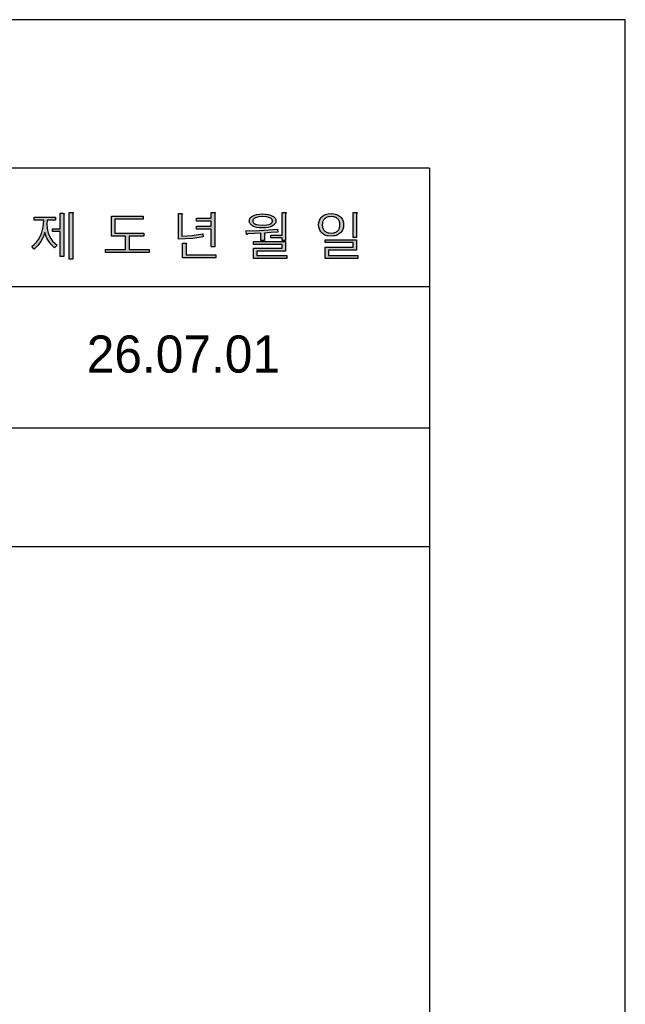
# Model space of a CAD drawing. Extents: x 69273 to 71698, y 58245 to 61676.
# Tile 5 of 5: x 71209 to 71698, y 60880 to 61676. Entities that reach past the tile are written whole.
import ezdxf
from ezdxf.lldxf.tags import DXFTag

# ---------------------------------------------------------------- set-up
doc = ezdxf.new("R2010")
doc.units = 0
doc.header["$MEASUREMENT"] = 0
for name, color, linetype in [('Dim', 4, 'CONTINUOUS'), ('LINE', 7, 'CONTINUOUS'), ('LINE @ 1 VP1', 7, 'CONTINUOUS'), ('LINE @ 1 VPModel', 7, 'CONTINUOUS'), ('YA', 7, 'CONTINUOUS')]:
    doc.layers.add(name, color=color, linetype=linetype)
doc.styles.add('h', font='txt', dxfattribs={"height": 30})
tags = doc.linetypes.add('Amconstr', pattern=[9999, 9999, 0]).pattern_tags.tags
tags[6:7] = [DXFTag(74, 4), DXFTag(75, 0), DXFTag(340, '0'), DXFTag(46, 1.0), DXFTag(50, 0.0), DXFTag(44, 0.0), DXFTag(45, 0.0)]
tags[4:5] = [DXFTag(74, 4), DXFTag(75, 0), DXFTag(340, '0'), DXFTag(46, 1.0), DXFTag(50, 0.0), DXFTag(44, 0.0), DXFTag(45, 0.0)]

# ---------------------------------------------------------------- blocks, each defined once
blk = doc.blocks.new('*U78')
at = {"layer": 'LINE @ 1 VP1', "linetype": 'Amconstr'}
h = blk.add_hatch(color=256, dxfattribs=at)
h.dxf.hatch_style = 1
h.paths.add_polyline_path([(70906.34, 61502.53), (70920.12, 61516.63), (70916.1, 61516.63), (70898.58, 61498.6), (70898.58, 61516.63), (70895.46, 61516.63), (70895.46, 61482.66), (70898.58, 61482.66), (70898.58, 61494.63), (70904.22, 61500.41), (70917.9, 61482.66), (70921.74, 61482.66)])
h.paths.add_polyline_path([(70932.7, 61504.92), (70932.42, 61505.32), (70932.19, 61505.74), (70932.01, 61506.19), (70931.86, 61506.67), (70931.75, 61507.19), (70931.67, 61508.3), (70931.7, 61509.05), (70931.79, 61509.76), (70931.95, 61510.42), (70932.17, 61511.04), (70932.45, 61511.61), (70932.79, 61512.14), (70933.19, 61512.62), (70933.66, 61513.06), (70934.19, 61513.45), (70934.78, 61513.79), (70935.43, 61514.07), (70936.13, 61514.31), (70937.69, 61514.62), (70939.48, 61514.72), (70941.32, 61514.6), (70942.95, 61514.24), (70943.68, 61513.96), (70944.37, 61513.63), (70945, 61513.24), (70945.58, 61512.78), (70946.09, 61512.26), (70946.53, 61511.69), (70946.91, 61511.06), (70947.22, 61510.39), (70947.47, 61509.67), (70947.64, 61508.89), (70947.8, 61507.19), (70951.06, 61507.19), (70950.84, 61509.5), (70950.59, 61510.55), (70950.25, 61511.53), (70949.82, 61512.45), (70949.3, 61513.29), (70948.69, 61514.06), (70947.99, 61514.77), (70947.2, 61515.4), (70946.33, 61515.95), (70945.4, 61516.42), (70944.39, 61516.8), (70942.15, 61517.31), (70939.62, 61517.47), (70937.14, 61517.32), (70934.94, 61516.85), (70933.94, 61516.5), (70933.01, 61516.07), (70932.14, 61515.57), (70931.35, 61514.98), (70930.65, 61514.33), (70930.05, 61513.63), (70929.54, 61512.88), (70929.13, 61512.08), (70928.81, 61511.23), (70928.57, 61510.33), (70928.44, 61509.38), (70928.39, 61508.38), (70928.53, 61506.51), (70928.71, 61505.66), (70928.97, 61504.88), (70929.29, 61504.15), (70929.69, 61503.48), (70930.16, 61502.88), (70930.7, 61502.33), (70931.25, 61501.86), (70931.9, 61501.42), (70933.47, 61500.58), (70937.72, 61499.14), (70940.91, 61498.36), (70944.64, 61497.19), (70945.98, 61496.56), (70946.52, 61496.24), (70946.97, 61495.91), (70947.41, 61495.49), (70947.8, 61495.02), (70948.12, 61494.5), (70948.39, 61493.93), (70948.6, 61493.31), (70948.74, 61492.64), (70948.86, 61491.15), (70948.83, 61490.4), (70948.72, 61489.69), (70948.54, 61489.02), (70948.3, 61488.39), (70947.98, 61487.81), (70947.59, 61487.26), (70947.13, 61486.76), (70946.6, 61486.3), (70946.01, 61485.87), (70945.37, 61485.49), (70944.68, 61485.18), (70943.92, 61484.92), (70942.25, 61484.57), (70940.35, 61484.45), (70938.2, 61484.6), (70936.3, 61485.02), (70935.46, 61485.34), (70934.68, 61485.73), (70933.97, 61486.19), (70933.32, 61486.72), (70932.75, 61487.3), (70932.25, 61487.94), (70931.83, 61488.63), (70931.48, 61489.38), (70931.21, 61490.18), (70931.02, 61491.03), (70930.87, 61492.91), (70927.64, 61492.91), (70927.64, 61492.68), (70927.84, 61490.2), (70928.1, 61489.07), (70928.45, 61488.01), (70928.9, 61487.03), (70929.46, 61486.13), (70930.11, 61485.3), (70930.87, 61484.55), (70931.74, 61483.88), (70932.69, 61483.3), (70933.74, 61482.81), (70934.88, 61482.41), (70937.44, 61481.88), (70940.35, 61481.7), (70942.89, 61481.87), (70945.16, 61482.37), (70946.19, 61482.75), (70947.15, 61483.21), (70948.04, 61483.75), (70948.86, 61484.38), (70949.59, 61485.07), (70950.23, 61485.81), (70950.76, 61486.61), (70951.2, 61487.47), (70951.54, 61488.39), (70951.79, 61489.37), (70951.93, 61490.4), (70951.98, 61491.49), (70951.82, 61493.44), (70951.62, 61494.32), (70951.34, 61495.15), (70950.98, 61495.93), (70950.54, 61496.64), (70950.02, 61497.31), (70949.41, 61497.91), (70948.76, 61498.45), (70948.01, 61498.97), (70946.2, 61499.92), (70943.99, 61500.77), (70941.37, 61501.51), (70937.36, 61502.48), (70935.94, 61502.89), (70934.74, 61503.37), (70933.77, 61503.93), (70933.36, 61504.24), (70933.01, 61504.56)])
h.paths.add_polyline_path([(70981.95, 61510.41), (70982.78, 61516.06), (70962.07, 61516.06), (70962.07, 61513.46), (70979.4, 61513.46), (70978.67, 61509.05), (70977.35, 61504.96), (70975.44, 61501.19), (70972.94, 61497.75), (70970.16, 61494.92), (70966.99, 61492.5), (70963.45, 61490.49), (70959.53, 61488.88), (70961.7, 61486.29), (70966.02, 61488.43), (70969.83, 61490.89), (70973.12, 61493.65), (70975.89, 61496.73), (70978.51, 61500.75), (70980.53, 61505.31)])
h.paths.add_polyline_path([(70994.36, 61518.57), (70994.46, 61519.12), (70994.69, 61519.54), (70994.8, 61519.75), (70994.84, 61519.83), (70994.86, 61519.91), (70994.87, 61519.97), (70994.87, 61520), (70994.87, 61520.02), (70994.86, 61520.05), (70994.86, 61520.06), (70994.85, 61520.06), (70994.85, 61520.07), (70994.85, 61520.08), (70994.81, 61520.11), (70994.8, 61520.12), (70994.76, 61520.14), (70994.67, 61520.17), (70994.39, 61520.23), (70993.43, 61520.28), (70991.24, 61520.28), (70991.24, 61478.87), (70994.36, 61478.87)])
h.paths.add_polyline_path([(71033.82, 61518.48), (71020.42, 61518.48), (71020.42, 61516.1), (71033.82, 61516.1)])
h.paths.add_polyline_path([(71042.79, 61512.55), (71011.45, 61512.55), (71011.45, 61510.12), (71042.79, 61510.12)])
h.paths.add_polyline_path([(71036.1, 61505.49), (71035.26, 61505.97), (71034.35, 61506.38), (71032.27, 61507.02), (71029.86, 61507.4), (71027.14, 61507.53), (71024.37, 61507.4), (71021.95, 61507.02), (71019.87, 61506.38), (71018.96, 61505.97), (71018.13, 61505.49), (71017.47, 61505.01), (71016.9, 61504.49), (71016.41, 61503.93), (71016.02, 61503.33), (71015.71, 61502.69), (71015.49, 61502.01), (71015.36, 61501.29), (71015.31, 61500.54), (71015.35, 61499.86), (71015.46, 61499.21), (71015.65, 61498.59), (71015.92, 61498.01), (71016.26, 61497.45), (71016.68, 61496.92), (71017.18, 61496.42), (71017.75, 61495.96), (71018.47, 61495.5), (71019.26, 61495.09), (71021.07, 61494.43), (71023.17, 61493.98), (71025.58, 61493.74), (71025.58, 61487.26), (71007.6, 61487.26), (71007.6, 61484.77), (71046.63, 61484.77), (71046.63, 61487.26), (71028.7, 61487.26), (71028.7, 61493.74), (71031.08, 61493.98), (71033.16, 61494.43), (71034.96, 61495.09), (71035.75, 61495.5), (71036.47, 61495.96), (71037.05, 61496.42), (71037.56, 61496.92), (71037.99, 61497.45), (71038.34, 61498.01), (71038.61, 61498.59), (71038.81, 61499.21), (71038.93, 61499.86), (71038.97, 61500.54), (71038.92, 61501.29), (71038.79, 61502.01), (71038.56, 61502.69), (71038.25, 61503.33), (71037.85, 61503.93), (71037.35, 61504.49), (71036.77, 61505.01)])
h.paths.add_polyline_path([(71023.18, 61504.84), (71025.02, 61505.07), (71027.14, 61505.14), (71029.24, 61505.07), (71031.05, 61504.84), (71032.58, 61504.47), (71033.24, 61504.22), (71033.83, 61503.94), (71034.34, 61503.64), (71034.78, 61503.3), (71035.15, 61502.93), (71035.46, 61502.52), (71035.7, 61502.08), (71035.87, 61501.61), (71035.97, 61501.11), (71036, 61500.57), (71035.97, 61500.05), (71035.87, 61499.56), (71035.7, 61499.1), (71035.46, 61498.67), (71035.15, 61498.27), (71034.78, 61497.9), (71034.34, 61497.56), (71033.83, 61497.24), (71033.23, 61496.95), (71032.57, 61496.7), (71031.03, 61496.31), (71029.22, 61496.07), (71027.14, 61495.99), (71025.02, 61496.07), (71023.18, 61496.31), (71021.62, 61496.7), (71020.95, 61496.95), (71020.35, 61497.24), (71019.86, 61497.56), (71019.44, 61497.9), (71019.09, 61498.27), (71018.79, 61498.67), (71018.57, 61499.1), (71018.4, 61499.56), (71018.31, 61500.05), (71018.27, 61500.57), (71018.31, 61501.11), (71018.4, 61501.61), (71018.57, 61502.08), (71018.79, 61502.52), (71019.09, 61502.93), (71019.44, 61503.3), (71019.86, 61503.64), (71020.35, 61503.94), (71020.95, 61504.22), (71021.62, 61504.47)], flags=16)
h.paths.add_polyline_path([(71237.82, 61516.16), (71220.59, 61516.16), (71220.59, 61513.85), (71228.36, 61513.85), (71228.17, 61510.29), (71227.64, 61506.91), (71226.77, 61503.72), (71225.55, 61500.7), (71224.14, 61498.13), (71222.53, 61495.92), (71220.7, 61494.06), (71218.66, 61492.56), (71220.59, 61490.37), (71223.53, 61493.33), (71225.97, 61496.51), (71227.98, 61500.07), (71229.37, 61503.77), (71229.68, 61502.17), (71230.25, 61500.5), (71231.11, 61498.76), (71232.23, 61496.97), (71234.51, 61494.07), (71237.14, 61491.51), (71239.2, 61493.65), (71237.24, 61495.07), (71235.52, 61496.82), (71234.03, 61498.89), (71232.78, 61501.29), (71231.71, 61504.24), (71231.09, 61507.31), (71230.92, 61510.52), (71231.18, 61513.85), (71237.82, 61513.85)])
h.paths.add_polyline_path([(71244.66, 61517.88), (71244.7, 61518.3), (71244.87, 61518.63), (71244.96, 61518.82), (71245.01, 61518.97), (71245.02, 61519.03), (71245.02, 61519.05), (71245.02, 61519.08), (71245.02, 61519.1), (71245.01, 61519.11), (71245.01, 61519.12), (71245, 61519.13), (71244.97, 61519.16), (71244.93, 61519.18), (71244.85, 61519.21), (71244.6, 61519.26), (71243.82, 61519.31), (71241.76, 61519.31), (71241.76, 61506.83), (71235.38, 61506.83), (71235.38, 61504.62), (71241.76, 61504.62), (71241.76, 61484.46), (71244.66, 61484.46)])
h.paths.add_polyline_path([(71251.79, 61518.7), (71251.83, 61519.03), (71252, 61519.28), (71252.09, 61519.47), (71252.14, 61519.63), (71252.15, 61519.69), (71252.15, 61519.75), (71252.15, 61519.77), (71252.14, 61519.79), (71252.14, 61519.81), (71252.13, 61519.83), (71252.12, 61519.84), (71252.11, 61519.85), (71252.08, 61519.87), (71252.05, 61519.89), (71252.02, 61519.9), (71251.94, 61519.93), (71251.83, 61519.96), (71251.55, 61519.99), (71251.2, 61520), (71248.95, 61520), (71248.95, 61482.37), (71251.79, 61482.37)])
h.paths.add_polyline_path([(71308.78, 61516.97), (71283.05, 61516.97), (71283.05, 61500.86), (71294.5, 61500.86), (71294.5, 61490.04), (71278.16, 61490.04), (71278.16, 61487.73), (71313.63, 61487.73), (71313.63, 61490.04), (71297.34, 61490.04), (71297.34, 61500.86), (71309.35, 61500.86), (71309.35, 61503.21), (71285.89, 61503.21), (71285.89, 61514.61), (71308.78, 61514.61)])
h.paths.add_polyline_path([(71339.97, 61517.25), (71340.05, 61517.8), (71340.22, 61518.26), (71340.3, 61518.49), (71340.32, 61518.59), (71340.33, 61518.67), (71340.33, 61518.74), (71340.33, 61518.78), (71340.32, 61518.8), (71340.31, 61518.83), (71340.3, 61518.85), (71340.28, 61518.87), (71340.26, 61518.89), (71340.23, 61518.92), (71340.19, 61518.94), (71340.1, 61518.98), (71339.98, 61519.02), (71339.83, 61519.05), (71338.95, 61519.1), (71337.13, 61519.1), (71337.13, 61498.52), (71348.74, 61499.02), (71357.19, 61500.37), (71356.81, 61502.8), (71348.2, 61501.29), (71339.97, 61500.87)])
h.paths.add_polyline_path([(71366.46, 61518.74), (71366.51, 61519.07), (71366.63, 61519.37), (71366.72, 61519.54), (71366.77, 61519.67), (71366.78, 61519.73), (71366.78, 61519.75), (71366.78, 61519.77), (71366.78, 61519.79), (71366.78, 61519.8), (71366.77, 61519.81), (71366.76, 61519.82), (71366.74, 61519.85), (71366.72, 61519.87), (71366.69, 61519.89), (71366.66, 61519.9), (71366.58, 61519.93), (71366.47, 61519.96), (71366.21, 61519.99), (71365.87, 61520), (71363.63, 61520), (71363.63, 61515.25), (71351.74, 61515.25), (71351.74, 61512.9), (71363.63, 61512.9), (71363.63, 61508.9), (71351.74, 61508.9), (71351.74, 61506.55), (71363.63, 61506.55), (71363.63, 61492.27), (71366.46, 61492.27)])
h.paths.add_polyline_path([(71343.33, 61493.9), (71343.37, 61494.24), (71343.5, 61494.53), (71343.59, 61494.7), (71343.64, 61494.84), (71343.65, 61494.89), (71343.65, 61494.91), (71343.65, 61494.93), (71343.65, 61494.95), (71343.64, 61494.97), (71343.64, 61494.98), (71343.63, 61494.99), (71343.6, 61495.01), (71343.57, 61495.03), (71343.5, 61495.07), (71343.4, 61495.1), (71343.29, 61495.12), (71342.61, 61495.16), (71340.54, 61495.16), (71340.54, 61483.32), (71367.32, 61483.32), (71367.32, 61485.63), (71343.33, 61485.63)])
h.paths.add_polyline_path([(71415.26, 61510.94), (71415.56, 61511.44), (71415.77, 61511.96), (71415.89, 61512.52), (71415.94, 61513.09), (71415.89, 61513.69), (71415.77, 61514.26), (71415.56, 61514.8), (71415.26, 61515.31), (71414.89, 61515.79), (71414.42, 61516.25), (71413.88, 61516.68), (71413.25, 61517.08), (71411.64, 61517.82), (71409.76, 61518.34), (71407.61, 61518.66), (71405.19, 61518.76), (71402.74, 61518.66), (71400.58, 61518.34), (71398.69, 61517.82), (71397.08, 61517.08), (71396.46, 61516.68), (71395.93, 61516.25), (71395.47, 61515.79), (71395.1, 61515.31), (71394.81, 61514.8), (71394.6, 61514.26), (71394.48, 61513.69), (71394.44, 61513.09), (71394.48, 61512.52), (71394.6, 61511.96), (71394.81, 61511.44), (71395.1, 61510.94), (71395.47, 61510.46), (71395.93, 61510.01), (71396.46, 61509.59), (71397.08, 61509.18), (71397.85, 61508.78), (71398.69, 61508.43), (71400.58, 61507.89), (71402.74, 61507.57), (71405.19, 61507.46), (71407.61, 61507.57), (71409.76, 61507.89), (71411.64, 61508.43), (71412.48, 61508.78), (71413.25, 61509.18), (71413.88, 61509.59), (71414.42, 61510.01), (71414.89, 61510.46)])
h.paths.add_polyline_path([(71411.97, 61511.14), (71411.56, 61510.88), (71411.09, 61510.64), (71409.94, 61510.2), (71408.57, 61509.88), (71405.19, 61509.63), (71401.8, 61509.88), (71400.42, 61510.2), (71399.24, 61510.64), (71398.78, 61510.88), (71398.38, 61511.14), (71398.04, 61511.42), (71397.77, 61511.72), (71397.55, 61512.03), (71397.4, 61512.37), (71397.35, 61512.54), (71397.31, 61512.72), (71397.28, 61513.09), (71397.31, 61513.47), (71397.4, 61513.83), (71397.55, 61514.18), (71397.77, 61514.5), (71398.04, 61514.8), (71398.38, 61515.08), (71398.78, 61515.34), (71399.24, 61515.59), (71400.42, 61516.03), (71401.8, 61516.35), (71405.19, 61516.6), (71408.55, 61516.35), (71409.92, 61516.03), (71411.09, 61515.59), (71411.56, 61515.34), (71411.97, 61515.08), (71412.31, 61514.8), (71412.6, 61514.5), (71412.82, 61514.18), (71412.97, 61513.83), (71413.03, 61513.66), (71413.07, 61513.47), (71413.1, 61513.09), (71413.07, 61512.72), (71413.03, 61512.54), (71412.97, 61512.37), (71412.9, 61512.2), (71412.82, 61512.03), (71412.6, 61511.72), (71412.31, 61511.42)], flags=16)
h.paths.add_polyline_path([(71417.53, 61504.17), (71417.23, 61506.44), (71402.31, 61505.35), (71391.72, 61505.18), (71392.1, 61503.12), (71392.17, 61502.73), (71392.25, 61502.44), (71392.29, 61502.33), (71392.33, 61502.25), (71392.36, 61502.21), (71392.38, 61502.19), (71392.41, 61502.17), (71392.42, 61502.16), (71392.43, 61502.15), (71392.44, 61502.15), (71392.45, 61502.15), (71392.47, 61502.15), (71392.49, 61502.15), (71392.51, 61502.16), (71392.56, 61502.17), (71392.61, 61502.21), (71392.74, 61502.3), (71392.9, 61502.45), (71393.19, 61502.7), (71393.57, 61502.83), (71403.82, 61503.16), (71403.82, 61497.28), (71406.61, 61497.28), (71406.61, 61503.24), (71412.07, 61503.67)])
at = {"layer": 'LINE @ 1 VPModel', "linetype": 'Amconstr'}
h = blk.add_hatch(color=256, dxfattribs=at)
h.dxf.hatch_style = 1
h.paths.add_polyline_path([(70906.34, 61502.53), (70920.12, 61516.63), (70916.1, 61516.63), (70898.58, 61498.6), (70898.58, 61516.63), (70895.46, 61516.63), (70895.46, 61482.66), (70898.58, 61482.66), (70898.58, 61494.63), (70904.22, 61500.41), (70917.9, 61482.66), (70921.74, 61482.66)])
h.paths.add_polyline_path([(70932.7, 61504.92), (70932.42, 61505.32), (70932.19, 61505.74), (70932.01, 61506.19), (70931.86, 61506.67), (70931.75, 61507.19), (70931.67, 61508.3), (70931.7, 61509.05), (70931.79, 61509.76), (70931.95, 61510.42), (70932.17, 61511.04), (70932.45, 61511.61), (70932.79, 61512.14), (70933.19, 61512.62), (70933.66, 61513.06), (70934.19, 61513.45), (70934.78, 61513.79), (70935.43, 61514.07), (70936.13, 61514.31), (70937.69, 61514.62), (70939.48, 61514.72), (70941.32, 61514.6), (70942.95, 61514.24), (70943.68, 61513.96), (70944.37, 61513.63), (70945, 61513.24), (70945.58, 61512.78), (70946.09, 61512.26), (70946.53, 61511.69), (70946.91, 61511.06), (70947.22, 61510.39), (70947.47, 61509.67), (70947.64, 61508.89), (70947.8, 61507.19), (70951.06, 61507.19), (70950.84, 61509.5), (70950.59, 61510.55), (70950.25, 61511.53), (70949.82, 61512.45), (70949.3, 61513.29), (70948.69, 61514.06), (70947.99, 61514.77), (70947.2, 61515.4), (70946.33, 61515.95), (70945.4, 61516.42), (70944.39, 61516.8), (70942.15, 61517.31), (70939.62, 61517.47), (70937.14, 61517.32), (70934.94, 61516.85), (70933.94, 61516.5), (70933.01, 61516.07), (70932.14, 61515.57), (70931.35, 61514.98), (70930.65, 61514.33), (70930.05, 61513.63), (70929.54, 61512.88), (70929.13, 61512.08), (70928.81, 61511.23), (70928.57, 61510.33), (70928.44, 61509.38), (70928.39, 61508.38), (70928.53, 61506.51), (70928.71, 61505.66), (70928.97, 61504.88), (70929.29, 61504.15), (70929.69, 61503.48), (70930.16, 61502.88), (70930.7, 61502.33), (70931.25, 61501.86), (70931.9, 61501.42), (70933.47, 61500.58), (70937.72, 61499.14), (70940.91, 61498.36), (70944.64, 61497.19), (70945.98, 61496.56), (70946.52, 61496.24), (70946.97, 61495.91), (70947.41, 61495.49), (70947.8, 61495.02), (70948.12, 61494.5), (70948.39, 61493.93), (70948.6, 61493.31), (70948.74, 61492.64), (70948.86, 61491.15), (70948.83, 61490.4), (70948.72, 61489.69), (70948.54, 61489.02), (70948.3, 61488.39), (70947.98, 61487.81), (70947.59, 61487.26), (70947.13, 61486.76), (70946.6, 61486.3), (70946.01, 61485.87), (70945.37, 61485.49), (70944.68, 61485.18), (70943.92, 61484.92), (70942.25, 61484.57), (70940.35, 61484.45), (70938.2, 61484.6), (70936.3, 61485.02), (70935.46, 61485.34), (70934.68, 61485.73), (70933.97, 61486.19), (70933.32, 61486.72), (70932.75, 61487.3), (70932.25, 61487.94), (70931.83, 61488.63), (70931.48, 61489.38), (70931.21, 61490.18), (70931.02, 61491.03), (70930.87, 61492.91), (70927.64, 61492.91), (70927.64, 61492.68), (70927.84, 61490.2), (70928.1, 61489.07), (70928.45, 61488.01), (70928.9, 61487.03), (70929.46, 61486.13), (70930.11, 61485.3), (70930.87, 61484.55), (70931.74, 61483.88), (70932.69, 61483.3), (70933.74, 61482.81), (70934.88, 61482.41), (70937.44, 61481.88), (70940.35, 61481.7), (70942.89, 61481.87), (70945.16, 61482.37), (70946.19, 61482.75), (70947.15, 61483.21), (70948.04, 61483.75), (70948.86, 61484.38), (70949.59, 61485.07), (70950.23, 61485.81), (70950.76, 61486.61), (70951.2, 61487.47), (70951.54, 61488.39), (70951.79, 61489.37), (70951.93, 61490.4), (70951.98, 61491.49), (70951.82, 61493.44), (70951.62, 61494.32), (70951.34, 61495.15), (70950.98, 61495.93), (70950.54, 61496.64), (70950.02, 61497.31), (70949.41, 61497.91), (70948.76, 61498.45), (70948.01, 61498.97), (70946.2, 61499.92), (70943.99, 61500.77), (70941.37, 61501.51), (70937.36, 61502.48), (70935.94, 61502.89), (70934.74, 61503.37), (70933.77, 61503.93), (70933.36, 61504.24), (70933.01, 61504.56)])
h.paths.add_polyline_path([(70981.95, 61510.41), (70982.78, 61516.06), (70962.07, 61516.06), (70962.07, 61513.46), (70979.4, 61513.46), (70978.67, 61509.05), (70977.35, 61504.96), (70975.44, 61501.19), (70972.94, 61497.75), (70970.16, 61494.92), (70966.99, 61492.5), (70963.45, 61490.49), (70959.53, 61488.88), (70961.7, 61486.29), (70966.02, 61488.43), (70969.83, 61490.89), (70973.12, 61493.65), (70975.89, 61496.73), (70978.51, 61500.75), (70980.53, 61505.31)])
h.paths.add_polyline_path([(70994.36, 61518.57), (70994.46, 61519.12), (70994.69, 61519.54), (70994.8, 61519.75), (70994.84, 61519.83), (70994.86, 61519.91), (70994.87, 61519.97), (70994.87, 61520), (70994.87, 61520.02), (70994.86, 61520.05), (70994.86, 61520.06), (70994.85, 61520.06), (70994.85, 61520.07), (70994.85, 61520.08), (70994.81, 61520.11), (70994.8, 61520.12), (70994.76, 61520.14), (70994.67, 61520.17), (70994.39, 61520.23), (70993.43, 61520.28), (70991.24, 61520.28), (70991.24, 61478.87), (70994.36, 61478.87)])
h.paths.add_polyline_path([(71033.82, 61518.48), (71020.42, 61518.48), (71020.42, 61516.1), (71033.82, 61516.1)])
h.paths.add_polyline_path([(71042.79, 61512.55), (71011.45, 61512.55), (71011.45, 61510.12), (71042.79, 61510.12)])
h.paths.add_polyline_path([(71036.1, 61505.49), (71035.26, 61505.97), (71034.35, 61506.38), (71032.27, 61507.02), (71029.86, 61507.4), (71027.14, 61507.53), (71024.37, 61507.4), (71021.95, 61507.02), (71019.87, 61506.38), (71018.96, 61505.97), (71018.13, 61505.49), (71017.47, 61505.01), (71016.9, 61504.49), (71016.41, 61503.93), (71016.02, 61503.33), (71015.71, 61502.69), (71015.49, 61502.01), (71015.36, 61501.29), (71015.31, 61500.54), (71015.35, 61499.86), (71015.46, 61499.21), (71015.65, 61498.59), (71015.92, 61498.01), (71016.26, 61497.45), (71016.68, 61496.92), (71017.18, 61496.42), (71017.75, 61495.96), (71018.47, 61495.5), (71019.26, 61495.09), (71021.07, 61494.43), (71023.17, 61493.98), (71025.58, 61493.74), (71025.58, 61487.26), (71007.6, 61487.26), (71007.6, 61484.77), (71046.63, 61484.77), (71046.63, 61487.26), (71028.7, 61487.26), (71028.7, 61493.74), (71031.08, 61493.98), (71033.16, 61494.43), (71034.96, 61495.09), (71035.75, 61495.5), (71036.47, 61495.96), (71037.05, 61496.42), (71037.56, 61496.92), (71037.99, 61497.45), (71038.34, 61498.01), (71038.61, 61498.59), (71038.81, 61499.21), (71038.93, 61499.86), (71038.97, 61500.54), (71038.92, 61501.29), (71038.79, 61502.01), (71038.56, 61502.69), (71038.25, 61503.33), (71037.85, 61503.93), (71037.35, 61504.49), (71036.77, 61505.01)])
h.paths.add_polyline_path([(71023.18, 61504.84), (71025.02, 61505.07), (71027.14, 61505.14), (71029.24, 61505.07), (71031.05, 61504.84), (71032.58, 61504.47), (71033.24, 61504.22), (71033.83, 61503.94), (71034.34, 61503.64), (71034.78, 61503.3), (71035.15, 61502.93), (71035.46, 61502.52), (71035.7, 61502.08), (71035.87, 61501.61), (71035.97, 61501.11), (71036, 61500.57), (71035.97, 61500.05), (71035.87, 61499.56), (71035.7, 61499.1), (71035.46, 61498.67), (71035.15, 61498.27), (71034.78, 61497.9), (71034.34, 61497.56), (71033.83, 61497.24), (71033.23, 61496.95), (71032.57, 61496.7), (71031.03, 61496.31), (71029.22, 61496.07), (71027.14, 61495.99), (71025.02, 61496.07), (71023.18, 61496.31), (71021.62, 61496.7), (71020.95, 61496.95), (71020.35, 61497.24), (71019.86, 61497.56), (71019.44, 61497.9), (71019.09, 61498.27), (71018.79, 61498.67), (71018.57, 61499.1), (71018.4, 61499.56), (71018.31, 61500.05), (71018.27, 61500.57), (71018.31, 61501.11), (71018.4, 61501.61), (71018.57, 61502.08), (71018.79, 61502.52), (71019.09, 61502.93), (71019.44, 61503.3), (71019.86, 61503.64), (71020.35, 61503.94), (71020.95, 61504.22), (71021.62, 61504.47)], flags=16)
h.paths.add_polyline_path([(71237.82, 61516.16), (71220.59, 61516.16), (71220.59, 61513.85), (71228.36, 61513.85), (71228.17, 61510.29), (71227.64, 61506.91), (71226.77, 61503.72), (71225.55, 61500.7), (71224.14, 61498.13), (71222.53, 61495.92), (71220.7, 61494.06), (71218.66, 61492.56), (71220.59, 61490.37), (71223.53, 61493.33), (71225.97, 61496.51), (71227.98, 61500.07), (71229.37, 61503.77), (71229.68, 61502.17), (71230.25, 61500.5), (71231.11, 61498.76), (71232.23, 61496.97), (71234.51, 61494.07), (71237.14, 61491.51), (71239.2, 61493.65), (71237.24, 61495.07), (71235.52, 61496.82), (71234.03, 61498.89), (71232.78, 61501.29), (71231.71, 61504.24), (71231.09, 61507.31), (71230.92, 61510.52), (71231.18, 61513.85), (71237.82, 61513.85)])
h.paths.add_polyline_path([(71244.66, 61517.88), (71244.7, 61518.3), (71244.87, 61518.63), (71244.96, 61518.82), (71245.01, 61518.97), (71245.02, 61519.03), (71245.02, 61519.05), (71245.02, 61519.08), (71245.02, 61519.1), (71245.01, 61519.11), (71245.01, 61519.12), (71245, 61519.13), (71244.97, 61519.16), (71244.93, 61519.18), (71244.85, 61519.21), (71244.6, 61519.26), (71243.82, 61519.31), (71241.76, 61519.31), (71241.76, 61506.83), (71235.38, 61506.83), (71235.38, 61504.62), (71241.76, 61504.62), (71241.76, 61484.46), (71244.66, 61484.46)])
h.paths.add_polyline_path([(71251.79, 61518.7), (71251.83, 61519.03), (71252, 61519.28), (71252.09, 61519.47), (71252.14, 61519.63), (71252.15, 61519.69), (71252.15, 61519.75), (71252.15, 61519.77), (71252.14, 61519.79), (71252.14, 61519.81), (71252.13, 61519.83), (71252.12, 61519.84), (71252.11, 61519.85), (71252.08, 61519.87), (71252.05, 61519.89), (71252.02, 61519.9), (71251.94, 61519.93), (71251.83, 61519.96), (71251.55, 61519.99), (71251.2, 61520), (71248.95, 61520), (71248.95, 61482.37), (71251.79, 61482.37)])
h.paths.add_polyline_path([(71308.78, 61516.97), (71283.05, 61516.97), (71283.05, 61500.86), (71294.5, 61500.86), (71294.5, 61490.04), (71278.16, 61490.04), (71278.16, 61487.73), (71313.63, 61487.73), (71313.63, 61490.04), (71297.34, 61490.04), (71297.34, 61500.86), (71309.35, 61500.86), (71309.35, 61503.21), (71285.89, 61503.21), (71285.89, 61514.61), (71308.78, 61514.61)])
h.paths.add_polyline_path([(71339.97, 61517.25), (71340.05, 61517.8), (71340.22, 61518.26), (71340.3, 61518.49), (71340.32, 61518.59), (71340.33, 61518.67), (71340.33, 61518.74), (71340.33, 61518.78), (71340.32, 61518.8), (71340.31, 61518.83), (71340.3, 61518.85), (71340.28, 61518.87), (71340.26, 61518.89), (71340.23, 61518.92), (71340.19, 61518.94), (71340.1, 61518.98), (71339.98, 61519.02), (71339.83, 61519.05), (71338.95, 61519.1), (71337.13, 61519.1), (71337.13, 61498.52), (71348.74, 61499.02), (71357.19, 61500.37), (71356.81, 61502.8), (71348.2, 61501.29), (71339.97, 61500.87)])
h.paths.add_polyline_path([(71366.46, 61518.74), (71366.51, 61519.07), (71366.63, 61519.37), (71366.72, 61519.54), (71366.77, 61519.67), (71366.78, 61519.73), (71366.78, 61519.75), (71366.78, 61519.77), (71366.78, 61519.79), (71366.78, 61519.8), (71366.77, 61519.81), (71366.76, 61519.82), (71366.74, 61519.85), (71366.72, 61519.87), (71366.69, 61519.89), (71366.66, 61519.9), (71366.58, 61519.93), (71366.47, 61519.96), (71366.21, 61519.99), (71365.87, 61520), (71363.63, 61520), (71363.63, 61515.25), (71351.74, 61515.25), (71351.74, 61512.9), (71363.63, 61512.9), (71363.63, 61508.9), (71351.74, 61508.9), (71351.74, 61506.55), (71363.63, 61506.55), (71363.63, 61492.27), (71366.46, 61492.27)])
h.paths.add_polyline_path([(71343.33, 61493.9), (71343.37, 61494.24), (71343.5, 61494.53), (71343.59, 61494.7), (71343.64, 61494.84), (71343.65, 61494.89), (71343.65, 61494.91), (71343.65, 61494.93), (71343.65, 61494.95), (71343.64, 61494.97), (71343.64, 61494.98), (71343.63, 61494.99), (71343.6, 61495.01), (71343.57, 61495.03), (71343.5, 61495.07), (71343.4, 61495.1), (71343.29, 61495.12), (71342.61, 61495.16), (71340.54, 61495.16), (71340.54, 61483.32), (71367.32, 61483.32), (71367.32, 61485.63), (71343.33, 61485.63)])
h.paths.add_polyline_path([(71415.26, 61510.94), (71415.56, 61511.44), (71415.77, 61511.96), (71415.89, 61512.52), (71415.94, 61513.09), (71415.89, 61513.69), (71415.77, 61514.26), (71415.56, 61514.8), (71415.26, 61515.31), (71414.89, 61515.79), (71414.42, 61516.25), (71413.88, 61516.68), (71413.25, 61517.08), (71411.64, 61517.82), (71409.76, 61518.34), (71407.61, 61518.66), (71405.19, 61518.76), (71402.74, 61518.66), (71400.58, 61518.34), (71398.69, 61517.82), (71397.08, 61517.08), (71396.46, 61516.68), (71395.93, 61516.25), (71395.47, 61515.79), (71395.1, 61515.31), (71394.81, 61514.8), (71394.6, 61514.26), (71394.48, 61513.69), (71394.44, 61513.09), (71394.48, 61512.52), (71394.6, 61511.96), (71394.81, 61511.44), (71395.1, 61510.94), (71395.47, 61510.46), (71395.93, 61510.01), (71396.46, 61509.59), (71397.08, 61509.18), (71397.85, 61508.78), (71398.69, 61508.43), (71400.58, 61507.89), (71402.74, 61507.57), (71405.19, 61507.46), (71407.61, 61507.57), (71409.76, 61507.89), (71411.64, 61508.43), (71412.48, 61508.78), (71413.25, 61509.18), (71413.88, 61509.59), (71414.42, 61510.01), (71414.89, 61510.46)])
h.paths.add_polyline_path([(71411.97, 61511.14), (71411.56, 61510.88), (71411.09, 61510.64), (71409.94, 61510.2), (71408.57, 61509.88), (71405.19, 61509.63), (71401.8, 61509.88), (71400.42, 61510.2), (71399.24, 61510.64), (71398.78, 61510.88), (71398.38, 61511.14), (71398.04, 61511.42), (71397.77, 61511.72), (71397.55, 61512.03), (71397.4, 61512.37), (71397.35, 61512.54), (71397.31, 61512.72), (71397.28, 61513.09), (71397.31, 61513.47), (71397.4, 61513.83), (71397.55, 61514.18), (71397.77, 61514.5), (71398.04, 61514.8), (71398.38, 61515.08), (71398.78, 61515.34), (71399.24, 61515.59), (71400.42, 61516.03), (71401.8, 61516.35), (71405.19, 61516.6), (71408.55, 61516.35), (71409.92, 61516.03), (71411.09, 61515.59), (71411.56, 61515.34), (71411.97, 61515.08), (71412.31, 61514.8), (71412.6, 61514.5), (71412.82, 61514.18), (71412.97, 61513.83), (71413.03, 61513.66), (71413.07, 61513.47), (71413.1, 61513.09), (71413.07, 61512.72), (71413.03, 61512.54), (71412.97, 61512.37), (71412.9, 61512.2), (71412.82, 61512.03), (71412.6, 61511.72), (71412.31, 61511.42)], flags=16)
h.paths.add_polyline_path([(71417.53, 61504.17), (71417.23, 61506.44), (71402.31, 61505.35), (71391.72, 61505.18), (71392.1, 61503.12), (71392.17, 61502.73), (71392.25, 61502.44), (71392.29, 61502.33), (71392.33, 61502.25), (71392.36, 61502.21), (71392.38, 61502.19), (71392.41, 61502.17), (71392.42, 61502.16), (71392.43, 61502.15), (71392.44, 61502.15), (71392.45, 61502.15), (71392.47, 61502.15), (71392.49, 61502.15), (71392.51, 61502.16), (71392.56, 61502.17), (71392.61, 61502.21), (71392.74, 61502.3), (71392.9, 61502.45), (71393.19, 61502.7), (71393.57, 61502.83), (71403.82, 61503.16), (71403.82, 61497.28), (71406.61, 61497.28), (71406.61, 61503.24), (71412.07, 61503.67)])
blk = doc.blocks.new('*U79')
at = {"layer": 'LINE @ 1 VP1', "linetype": 'Amconstr'}
h = blk.add_hatch(color=256, dxfattribs=at)
h.dxf.hatch_style = 1
h.paths.add_polyline_path([(71420.94, 61501.64), (71411.91, 61501.64), (71411.91, 61499.43), (71420.94, 61499.43), (71420.94, 61497.29), (71423.78, 61497.29), (71423.78, 61518.53), (71423.82, 61518.91), (71423.99, 61519.24), (71424.07, 61519.43), (71424.12, 61519.59), (71424.13, 61519.65), (71424.14, 61519.71), (71424.13, 61519.73), (71424.13, 61519.75), (71424.12, 61519.77), (71424.1, 61519.82), (71424.08, 61519.84), (71424.06, 61519.86), (71424.03, 61519.88), (71423.99, 61519.9), (71423.95, 61519.92), (71423.86, 61519.95), (71423.6, 61519.99), (71423.27, 61520), (71420.94, 61520)])
h.paths.add_polyline_path([(71423.78, 61496.45), (71397.76, 61496.45), (71397.76, 61494.14), (71421.08, 61494.14), (71421.08, 61491.16), (71397.76, 61491.16), (71397.76, 61482.89), (71424.64, 61482.89), (71424.64, 61485.2), (71400.4, 61485.2), (71400.4, 61488.85), (71423.78, 61488.85)])
h.paths.add_polyline_path([(71460.49, 61500.82), (71462.77, 61500.99), (71463.81, 61501.2), (71464.79, 61501.49), (71465.7, 61501.87), (71466.55, 61502.34), (71467.33, 61502.88), (71468.05, 61503.52), (71468.64, 61504.16), (71469.15, 61504.85), (71469.58, 61505.59), (71469.94, 61506.37), (71470.21, 61507.2), (71470.41, 61508.07), (71470.57, 61509.96), (71470.41, 61511.86), (71470.21, 61512.74), (71469.94, 61513.58), (71469.58, 61514.37), (71469.15, 61515.11), (71468.64, 61515.8), (71468.05, 61516.44), (71467.33, 61517.06), (71466.55, 61517.6), (71465.7, 61518.06), (71464.79, 61518.43), (71463.81, 61518.72), (71462.77, 61518.93), (71460.49, 61519.09), (71458.2, 61518.93), (71457.16, 61518.72), (71456.18, 61518.43), (71455.27, 61518.06), (71454.42, 61517.6), (71453.64, 61517.06), (71452.93, 61516.44), (71452.34, 61515.8), (71451.84, 61515.11), (71451.42, 61514.37), (71451.07, 61513.58), (71450.8, 61512.74), (71450.6, 61511.86), (71450.45, 61509.96), (71450.6, 61508.07), (71450.8, 61507.2), (71451.07, 61506.37), (71451.42, 61505.59), (71451.84, 61504.85), (71452.34, 61504.16), (71452.93, 61503.52), (71453.64, 61502.88), (71454.42, 61502.34), (71455.27, 61501.87), (71456.18, 61501.49), (71457.16, 61501.2), (71458.2, 61500.99)])
h.paths.add_polyline_path([(71458.86, 61503.44), (71458.12, 61503.59), (71457.43, 61503.79), (71456.79, 61504.06), (71456.19, 61504.38), (71455.65, 61504.77), (71455.15, 61505.21), (71454.74, 61505.67), (71454.38, 61506.17), (71454.08, 61506.71), (71453.83, 61507.28), (71453.64, 61507.9), (71453.5, 61508.55), (71453.39, 61509.96), (71453.5, 61511.4), (71453.64, 61512.06), (71453.83, 61512.69), (71454.08, 61513.27), (71454.38, 61513.82), (71454.74, 61514.33), (71455.15, 61514.8), (71455.65, 61515.24), (71456.19, 61515.63), (71456.79, 61515.95), (71457.43, 61516.22), (71458.12, 61516.42), (71458.86, 61516.57), (71460.49, 61516.69), (71462.11, 61516.57), (71462.86, 61516.42), (71463.55, 61516.22), (71464.2, 61515.95), (71464.8, 61515.63), (71465.36, 61515.24), (71465.86, 61514.8), (71466.29, 61514.33), (71466.65, 61513.82), (71466.96, 61513.27), (71467.22, 61512.69), (71467.41, 61512.06), (71467.56, 61511.4), (71467.67, 61509.96), (71467.56, 61508.56), (71467.41, 61507.92), (71467.22, 61507.3), (71466.96, 61506.73), (71466.65, 61506.19), (71466.29, 61505.68), (71465.86, 61505.21), (71465.36, 61504.77), (71464.8, 61504.38), (71464.2, 61504.06), (71463.55, 61503.79), (71462.86, 61503.59), (71462.11, 61503.44), (71460.49, 61503.32)], flags=16)
h.paths.add_polyline_path([(71478.3, 61499.8), (71481.14, 61499.8), (71481.14, 61518.7), (71481.18, 61519.03), (71481.35, 61519.28), (71481.44, 61519.47), (71481.49, 61519.63), (71481.5, 61519.69), (71481.5, 61519.75), (71481.5, 61519.77), (71481.49, 61519.79), (71481.48, 61519.81), (71481.48, 61519.83), (71481.47, 61519.84), (71481.46, 61519.85), (71481.43, 61519.87), (71481.4, 61519.89), (71481.37, 61519.9), (71481.28, 61519.93), (71481.18, 61519.96), (71480.9, 61519.99), (71480.54, 61520), (71478.3, 61520)])
h.paths.add_polyline_path([(71478.45, 61495.63), (71478.45, 61491.92), (71455.7, 61491.92), (71455.7, 61482.88), (71481.99, 61482.88), (71481.99, 61485.19), (71458.34, 61485.19), (71458.34, 61489.61), (71481.14, 61489.61), (71481.14, 61497.93), (71455.7, 61497.93), (71455.7, 61495.63)])
at = {"layer": 'LINE @ 1 VPModel', "linetype": 'Amconstr'}
h = blk.add_hatch(color=256, dxfattribs=at)
h.dxf.hatch_style = 1
h.paths.add_polyline_path([(71420.94, 61501.64), (71411.91, 61501.64), (71411.91, 61499.43), (71420.94, 61499.43), (71420.94, 61497.29), (71423.78, 61497.29), (71423.78, 61518.53), (71423.82, 61518.91), (71423.99, 61519.24), (71424.07, 61519.43), (71424.12, 61519.59), (71424.13, 61519.65), (71424.14, 61519.71), (71424.13, 61519.73), (71424.13, 61519.75), (71424.12, 61519.77), (71424.1, 61519.82), (71424.08, 61519.84), (71424.06, 61519.86), (71424.03, 61519.88), (71423.99, 61519.9), (71423.95, 61519.92), (71423.86, 61519.95), (71423.6, 61519.99), (71423.27, 61520), (71420.94, 61520)])
h.paths.add_polyline_path([(71423.78, 61496.45), (71397.76, 61496.45), (71397.76, 61494.14), (71421.08, 61494.14), (71421.08, 61491.16), (71397.76, 61491.16), (71397.76, 61482.89), (71424.64, 61482.89), (71424.64, 61485.2), (71400.4, 61485.2), (71400.4, 61488.85), (71423.78, 61488.85)])
h.paths.add_polyline_path([(71460.49, 61500.82), (71462.77, 61500.99), (71463.81, 61501.2), (71464.79, 61501.49), (71465.7, 61501.87), (71466.55, 61502.34), (71467.33, 61502.88), (71468.05, 61503.52), (71468.64, 61504.16), (71469.15, 61504.85), (71469.58, 61505.59), (71469.94, 61506.37), (71470.21, 61507.2), (71470.41, 61508.07), (71470.57, 61509.96), (71470.41, 61511.86), (71470.21, 61512.74), (71469.94, 61513.58), (71469.58, 61514.37), (71469.15, 61515.11), (71468.64, 61515.8), (71468.05, 61516.44), (71467.33, 61517.06), (71466.55, 61517.6), (71465.7, 61518.06), (71464.79, 61518.43), (71463.81, 61518.72), (71462.77, 61518.93), (71460.49, 61519.09), (71458.2, 61518.93), (71457.16, 61518.72), (71456.18, 61518.43), (71455.27, 61518.06), (71454.42, 61517.6), (71453.64, 61517.06), (71452.93, 61516.44), (71452.34, 61515.8), (71451.84, 61515.11), (71451.42, 61514.37), (71451.07, 61513.58), (71450.8, 61512.74), (71450.6, 61511.86), (71450.45, 61509.96), (71450.6, 61508.07), (71450.8, 61507.2), (71451.07, 61506.37), (71451.42, 61505.59), (71451.84, 61504.85), (71452.34, 61504.16), (71452.93, 61503.52), (71453.64, 61502.88), (71454.42, 61502.34), (71455.27, 61501.87), (71456.18, 61501.49), (71457.16, 61501.2), (71458.2, 61500.99)])
h.paths.add_polyline_path([(71458.86, 61503.44), (71458.12, 61503.59), (71457.43, 61503.79), (71456.79, 61504.06), (71456.19, 61504.38), (71455.65, 61504.77), (71455.15, 61505.21), (71454.74, 61505.67), (71454.38, 61506.17), (71454.08, 61506.71), (71453.83, 61507.28), (71453.64, 61507.9), (71453.5, 61508.55), (71453.39, 61509.96), (71453.5, 61511.4), (71453.64, 61512.06), (71453.83, 61512.69), (71454.08, 61513.27), (71454.38, 61513.82), (71454.74, 61514.33), (71455.15, 61514.8), (71455.65, 61515.24), (71456.19, 61515.63), (71456.79, 61515.95), (71457.43, 61516.22), (71458.12, 61516.42), (71458.86, 61516.57), (71460.49, 61516.69), (71462.11, 61516.57), (71462.86, 61516.42), (71463.55, 61516.22), (71464.2, 61515.95), (71464.8, 61515.63), (71465.36, 61515.24), (71465.86, 61514.8), (71466.29, 61514.33), (71466.65, 61513.82), (71466.96, 61513.27), (71467.22, 61512.69), (71467.41, 61512.06), (71467.56, 61511.4), (71467.67, 61509.96), (71467.56, 61508.56), (71467.41, 61507.92), (71467.22, 61507.3), (71466.96, 61506.73), (71466.65, 61506.19), (71466.29, 61505.68), (71465.86, 61505.21), (71465.36, 61504.77), (71464.8, 61504.38), (71464.2, 61504.06), (71463.55, 61503.79), (71462.86, 61503.59), (71462.11, 61503.44), (71460.49, 61503.32)], flags=16)
h.paths.add_polyline_path([(71478.3, 61499.8), (71481.14, 61499.8), (71481.14, 61518.7), (71481.18, 61519.03), (71481.35, 61519.28), (71481.44, 61519.47), (71481.49, 61519.63), (71481.5, 61519.69), (71481.5, 61519.75), (71481.5, 61519.77), (71481.49, 61519.79), (71481.48, 61519.81), (71481.48, 61519.83), (71481.47, 61519.84), (71481.46, 61519.85), (71481.43, 61519.87), (71481.4, 61519.89), (71481.37, 61519.9), (71481.28, 61519.93), (71481.18, 61519.96), (71480.9, 61519.99), (71480.54, 61520), (71478.3, 61520)])
h.paths.add_polyline_path([(71478.45, 61495.63), (71478.45, 61491.92), (71455.7, 61491.92), (71455.7, 61482.88), (71481.99, 61482.88), (71481.99, 61485.19), (71458.34, 61485.19), (71458.34, 61489.61), (71481.14, 61489.61), (71481.14, 61497.93), (71455.7, 61497.93), (71455.7, 61495.63)])

msp = doc.modelspace()

# ---------------------------------------------------------------- linework, layer by layer
at = {"layer": 'YA', "color": 7}
for p, q in [((71540.03, 61555.82), (69464.03, 61555.82)), ((71540.03, 61555.82), (71540.03, 58375.82)), ((71540.03, 61459.82), (69858.51, 61459.82)), ((71540.03, 61345.82), (69464.03, 61345.82)), ((71540.03, 61249.82), (69464.03, 61249.82)), ((71540.03, 61249.82), (69464.03, 61249.82))]:
    msp.add_line(p, q, dxfattribs=at)
at = {"layer": 'YA', "color": 0}
msp.add_lwpolyline([(69272.66, 58245.34), (71698.16, 58245.34), (71698.16, 61675.69), (69272.66, 61675.69)], close=True, dxfattribs=at)
at = {"layer": 'YA', "color": 7}
for points in [[(71241.76, 61506.83), (71241.76, 61519.31), (71243.82, 61519.31), (71244.6, 61519.26), (71244.85, 61519.21), (71244.93, 61519.18), (71244.97, 61519.16), (71245, 61519.13), (71245.01, 61519.12), (71245.01, 61519.11), (71245.02, 61519.1), (71245.02, 61519.08), (71245.02, 61519.05), (71245.02, 61519.03), (71245.01, 61518.97), (71244.96, 61518.82), (71244.87, 61518.63), (71244.7, 61518.3), (71244.66, 61517.88), (71244.66, 61484.46), (71241.76, 61484.46), (71241.76, 61504.62), (71235.38, 61504.62), (71235.38, 61506.83), (71241.76, 61506.83)], [(71251.2, 61520), (71251.55, 61519.99), (71251.83, 61519.96), (71251.94, 61519.93), (71252.02, 61519.9), (71252.05, 61519.89), (71252.08, 61519.87), (71252.11, 61519.85), (71252.12, 61519.84), (71252.13, 61519.83), (71252.14, 61519.81), (71252.14, 61519.79), (71252.15, 61519.77), (71252.15, 61519.75), (71252.15, 61519.69), (71252.14, 61519.63), (71252.09, 61519.47), (71252, 61519.28), (71251.83, 61519.03), (71251.79, 61518.7), (71251.79, 61482.37), (71248.95, 61482.37), (71248.95, 61520), (71251.2, 61520)], [(71308.78, 61516.97), (71308.78, 61514.61), (71285.89, 61514.61), (71285.89, 61503.21), (71309.35, 61503.21), (71309.35, 61500.86), (71297.34, 61500.86), (71297.34, 61490.04), (71313.63, 61490.04), (71313.63, 61487.73), (71278.16, 61487.73), (71278.16, 61490.04), (71294.5, 61490.04), (71294.5, 61500.86), (71283.05, 61500.86), (71283.05, 61516.97), (71308.78, 61516.97)], [(71340.26, 61518.89), (71340.28, 61518.87), (71340.3, 61518.85), (71340.31, 61518.83), (71340.32, 61518.8), (71340.33, 61518.78), (71340.33, 61518.74), (71340.33, 61518.67), (71340.32, 61518.59), (71340.3, 61518.49), (71340.22, 61518.26), (71340.05, 61517.8), (71339.97, 61517.25), (71339.97, 61500.87), (71348.2, 61501.29), (71356.81, 61502.8), (71357.19, 61500.37), (71348.74, 61499.02), (71337.13, 61498.52), (71337.13, 61519.1), (71338.95, 61519.1), (71339.83, 61519.05), (71339.98, 61519.02), (71340.1, 61518.98), (71340.19, 61518.94), (71340.23, 61518.92), (71340.26, 61518.89)], [(71363.63, 61515.25), (71363.63, 61520), (71365.87, 61520), (71366.21, 61519.99), (71366.47, 61519.96), (71366.58, 61519.93), (71366.66, 61519.9), (71366.69, 61519.89), (71366.72, 61519.87), (71366.74, 61519.85), (71366.76, 61519.82), (71366.77, 61519.81), (71366.78, 61519.8), (71366.78, 61519.79), (71366.78, 61519.77), (71366.78, 61519.75), (71366.78, 61519.73), (71366.77, 61519.67), (71366.72, 61519.54), (71366.63, 61519.37), (71366.51, 61519.07), (71366.46, 61518.74), (71366.46, 61492.27), (71363.63, 61492.27), (71363.63, 61506.55), (71351.74, 61506.55), (71351.74, 61508.9), (71363.63, 61508.9), (71363.63, 61512.9), (71351.74, 61512.9), (71351.74, 61515.25), (71363.63, 61515.25)], [(71413.25, 61517.08), (71413.88, 61516.68), (71414.42, 61516.25), (71414.89, 61515.79), (71415.26, 61515.31), (71415.56, 61514.8), (71415.77, 61514.26), (71415.89, 61513.69), (71415.94, 61513.09), (71415.89, 61512.52), (71415.77, 61511.96), (71415.56, 61511.44), (71415.26, 61510.94), (71414.89, 61510.46), (71414.42, 61510.01), (71413.88, 61509.59), (71413.25, 61509.18), (71412.48, 61508.78), (71411.64, 61508.43), (71409.76, 61507.89), (71407.61, 61507.57), (71405.19, 61507.46), (71402.74, 61507.57), (71400.58, 61507.89), (71398.69, 61508.43), (71397.85, 61508.78), (71397.08, 61509.18), (71396.46, 61509.59), (71395.93, 61510.01), (71395.47, 61510.46), (71395.1, 61510.94), (71394.81, 61511.44), (71394.6, 61511.96), (71394.48, 61512.52), (71394.44, 61513.09), (71394.48, 61513.69), (71394.6, 61514.26), (71394.81, 61514.8), (71395.1, 61515.31), (71395.47, 61515.79), (71395.93, 61516.25), (71396.46, 61516.68), (71397.08, 61517.08), (71398.69, 61517.82), (71400.58, 61518.34), (71402.74, 61518.66), (71405.19, 61518.76), (71407.61, 61518.66), (71409.76, 61518.34), (71411.64, 61517.82), (71413.25, 61517.08)], [(71399.24, 61515.59), (71398.78, 61515.34), (71398.38, 61515.08), (71398.04, 61514.8), (71397.77, 61514.5), (71397.55, 61514.18), (71397.4, 61513.83), (71397.31, 61513.47), (71397.28, 61513.09), (71397.31, 61512.72), (71397.35, 61512.54), (71397.4, 61512.37), (71397.55, 61512.03), (71397.77, 61511.72), (71398.04, 61511.42), (71398.38, 61511.14), (71398.78, 61510.88), (71399.24, 61510.64), (71400.42, 61510.2), (71401.8, 61509.88), (71405.19, 61509.63), (71408.57, 61509.88), (71409.94, 61510.2), (71411.09, 61510.64), (71411.56, 61510.88), (71411.97, 61511.14), (71412.31, 61511.42), (71412.6, 61511.72), (71412.82, 61512.03), (71412.9, 61512.2), (71412.97, 61512.37), (71413.03, 61512.54), (71413.07, 61512.72), (71413.1, 61513.09), (71413.07, 61513.47), (71413.03, 61513.66), (71412.97, 61513.83), (71412.82, 61514.18), (71412.6, 61514.5), (71412.31, 61514.8), (71411.97, 61515.08), (71411.56, 61515.34), (71411.09, 61515.59), (71409.92, 61516.03), (71408.55, 61516.35), (71405.19, 61516.6), (71401.8, 61516.35), (71400.42, 61516.03), (71399.24, 61515.59)], [(71420.94, 61501.64), (71420.94, 61520), (71423.27, 61520), (71423.6, 61519.99), (71423.86, 61519.95), (71423.95, 61519.92), (71423.99, 61519.9), (71424.03, 61519.88), (71424.06, 61519.86), (71424.08, 61519.84), (71424.1, 61519.81), (71424.11, 61519.8), (71424.11, 61519.79), (71424.12, 61519.77), (71424.13, 61519.75), (71424.13, 61519.73), (71424.14, 61519.71), (71424.13, 61519.65), (71424.12, 61519.59), (71424.07, 61519.43), (71423.99, 61519.24), (71423.82, 61518.91), (71423.78, 61518.53), (71423.78, 61497.29), (71420.94, 61497.29), (71420.94, 61499.43), (71411.91, 61499.43), (71411.91, 61501.64), (71420.94, 61501.64)], [(71468.05, 61516.44), (71468.64, 61515.8), (71469.15, 61515.11), (71469.58, 61514.37), (71469.94, 61513.58), (71470.21, 61512.74), (71470.41, 61511.86), (71470.57, 61509.96), (71470.41, 61508.07), (71470.21, 61507.2), (71469.94, 61506.37), (71469.58, 61505.59), (71469.15, 61504.85), (71468.64, 61504.16), (71468.05, 61503.52), (71467.33, 61502.88), (71466.55, 61502.34), (71465.7, 61501.87), (71464.79, 61501.49), (71463.81, 61501.2), (71462.77, 61500.99), (71460.49, 61500.82), (71458.2, 61500.99), (71457.16, 61501.2), (71456.18, 61501.49), (71455.27, 61501.87), (71454.42, 61502.34), (71453.64, 61502.88), (71452.93, 61503.52), (71452.34, 61504.16), (71451.84, 61504.85), (71451.42, 61505.59), (71451.07, 61506.37), (71450.8, 61507.2), (71450.6, 61508.07), (71450.45, 61509.96), (71450.6, 61511.86), (71450.8, 61512.74), (71451.07, 61513.58), (71451.42, 61514.37), (71451.84, 61515.11), (71452.34, 61515.8), (71452.93, 61516.44), (71453.64, 61517.06), (71454.42, 61517.6), (71455.27, 61518.06), (71456.18, 61518.43), (71457.16, 61518.72), (71458.2, 61518.93), (71460.49, 61519.09), (71462.77, 61518.93), (71463.81, 61518.72), (71464.79, 61518.43), (71465.7, 61518.06), (71466.55, 61517.6), (71467.33, 61517.06), (71468.05, 61516.44)], [(71455.15, 61514.8), (71454.74, 61514.33), (71454.38, 61513.82), (71454.08, 61513.27), (71453.83, 61512.69), (71453.64, 61512.06), (71453.5, 61511.4), (71453.39, 61509.96), (71453.5, 61508.55), (71453.64, 61507.9), (71453.83, 61507.28), (71454.08, 61506.71), (71454.38, 61506.17), (71454.74, 61505.67), (71455.15, 61505.21), (71455.65, 61504.77), (71456.19, 61504.38), (71456.79, 61504.06), (71457.43, 61503.79), (71458.12, 61503.59), (71458.86, 61503.44), (71460.49, 61503.32), (71462.11, 61503.44), (71462.86, 61503.59), (71463.55, 61503.79), (71464.2, 61504.06), (71464.8, 61504.38), (71465.36, 61504.77), (71465.86, 61505.21), (71466.29, 61505.68), (71466.65, 61506.19), (71466.96, 61506.73), (71467.22, 61507.3), (71467.41, 61507.92), (71467.56, 61508.56), (71467.67, 61509.96), (71467.56, 61511.4), (71467.41, 61512.06), (71467.22, 61512.69), (71466.96, 61513.27), (71466.65, 61513.82), (71466.29, 61514.33), (71465.86, 61514.8), (71465.36, 61515.24), (71464.8, 61515.63), (71464.2, 61515.95), (71463.55, 61516.22), (71462.86, 61516.42), (71462.11, 61516.57), (71460.49, 61516.69), (71458.86, 61516.57), (71458.12, 61516.42), (71457.43, 61516.22), (71456.79, 61515.95), (71456.19, 61515.63), (71455.65, 61515.24), (71455.15, 61514.8)], [(71480.54, 61520), (71480.9, 61519.99), (71481.18, 61519.96), (71481.28, 61519.93), (71481.37, 61519.9), (71481.4, 61519.89), (71481.43, 61519.87), (71481.46, 61519.85), (71481.47, 61519.84), (71481.48, 61519.83), (71481.48, 61519.81), (71481.49, 61519.79), (71481.5, 61519.77), (71481.5, 61519.75), (71481.5, 61519.69), (71481.49, 61519.63), (71481.44, 61519.47), (71481.35, 61519.28), (71481.18, 61519.03), (71481.14, 61518.7), (71481.14, 61499.8), (71478.3, 61499.8), (71478.3, 61520), (71480.54, 61520)], [(71237.82, 61516.16), (71237.82, 61513.85), (71231.18, 61513.85), (71230.92, 61510.52), (71231.09, 61507.31), (71231.71, 61504.24), (71232.78, 61501.29), (71234.03, 61498.89), (71235.52, 61496.82), (71237.24, 61495.07), (71239.2, 61493.65), (71237.14, 61491.51), (71234.51, 61494.07), (71232.23, 61496.97), (71231.11, 61498.76), (71230.25, 61500.5), (71229.68, 61502.17), (71229.37, 61503.77), (71227.98, 61500.07), (71225.97, 61496.51), (71223.53, 61493.33), (71220.59, 61490.37), (71218.66, 61492.56), (71220.7, 61494.06), (71222.53, 61495.92), (71224.14, 61498.13), (71225.55, 61500.7), (71226.77, 61503.72), (71227.64, 61506.91), (71228.17, 61510.29), (71228.36, 61513.85), (71220.59, 61513.85), (71220.59, 61516.16), (71237.82, 61516.16)], [(71417.53, 61504.17), (71412.07, 61503.67), (71406.61, 61503.24), (71406.61, 61497.28), (71403.82, 61497.28), (71403.82, 61503.16), (71393.57, 61502.83), (71393.19, 61502.7), (71392.9, 61502.45), (71392.74, 61502.3), (71392.61, 61502.21), (71392.56, 61502.17), (71392.51, 61502.16), (71392.49, 61502.15), (71392.47, 61502.15), (71392.45, 61502.15), (71392.44, 61502.15), (71392.43, 61502.15), (71392.42, 61502.16), (71392.41, 61502.17), (71392.38, 61502.19), (71392.36, 61502.21), (71392.33, 61502.25), (71392.29, 61502.33), (71392.25, 61502.44), (71392.17, 61502.73), (71392.1, 61503.12), (71391.72, 61505.18), (71402.31, 61505.35), (71417.23, 61506.44), (71417.53, 61504.17)], [(71343.63, 61494.99), (71343.64, 61494.98), (71343.64, 61494.97), (71343.65, 61494.95), (71343.65, 61494.93), (71343.65, 61494.91), (71343.65, 61494.89), (71343.64, 61494.84), (71343.59, 61494.7), (71343.5, 61494.53), (71343.37, 61494.24), (71343.33, 61493.9), (71343.33, 61485.63), (71367.32, 61485.63), (71367.32, 61483.32), (71340.54, 61483.32), (71340.54, 61495.16), (71342.61, 61495.16), (71343.29, 61495.12), (71343.4, 61495.1), (71343.5, 61495.07), (71343.57, 61495.03), (71343.6, 61495.01), (71343.63, 61494.99)], [(71423.78, 61496.45), (71423.78, 61488.85), (71400.4, 61488.85), (71400.4, 61485.2), (71424.64, 61485.2), (71424.64, 61482.89), (71397.76, 61482.89), (71397.76, 61491.16), (71421.08, 61491.16), (71421.08, 61494.14), (71397.76, 61494.14), (71397.76, 61496.45), (71423.78, 61496.45)], [(71481.14, 61497.93), (71481.14, 61489.61), (71458.34, 61489.61), (71458.34, 61485.19), (71481.99, 61485.19), (71481.99, 61482.88), (71455.7, 61482.88), (71455.7, 61491.92), (71478.45, 61491.92), (71478.45, 61495.63), (71455.7, 61495.63), (71455.7, 61497.93), (71481.14, 61497.93)]]:
    msp.add_lwpolyline(points, dxfattribs=at)

# ---------------------------------------------------------------- block references
at = {"layer": 'LINE', "color": 0}
for name in ['*U78', '*U79']:
    msp.add_blockref(name, (0, 0), dxfattribs=at)

# ---------------------------------------------------------------- texts
at = {"layer": 'Dim', "color": 0, "insert": (71263.09, 61420.63), "char_height": 30, "width": 639, "attachment_point": 1, "style": 'h'}
msp.add_mtext('26.07.01', dxfattribs=at)

doc.saveas('drawing.dxf')
